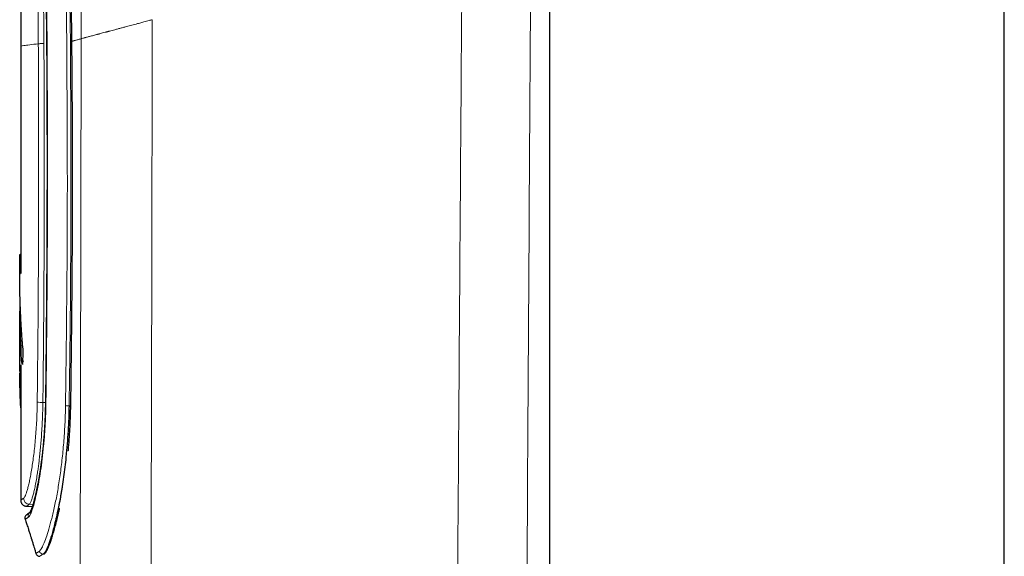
# Model space of a CAD drawing. Header units: millimetres. Extents: x 8 to 830, y 12 to 2106.
# Tile 100 of 256: x 123 to 172, y 1705 to 1732. Entities that reach past the tile are written whole.
import ezdxf

# ---------------------------------------------------------------- set-up
doc = ezdxf.new("R2010")
doc.units = ezdxf.units.MM

msp = doc.modelspace()

# ---------------------------------------------------------------- linework, layer by layer
at = {"color": 7, "linetype": 'Continuous', "lineweight": 30}
for p, q in [((149.641, 2028.788), (149.641, 1623.299)), ((172.141, 1623.299), (172.141, 2028.788)), ((123.472, 1730.577), (123.472, 1719.305)), ((123.472, 1720.252), (123.435, 1720.252)), ((123.472, 1720.252), (123.435, 1720.252)), ((123.419, 1719.306), (123.419, 1719.276)), ((123.419, 1719.306), (123.419, 1719.276)), ((123.479, 1716.308), (123.426, 1716.308)), ((123.479, 1716.308), (123.426, 1716.308)), ((123.472, 1714.784), (123.472, 1708.087)), ((123.598, 1714.828), (123.545, 1714.828)), ((123.598, 1714.828), (123.545, 1714.828)), ((123.421, 1714.465), (123.472, 1714.465)), ((123.421, 1714.465), (123.472, 1714.465)), ((123.472, 1714.384), (123.434, 1714.384)), ((123.472, 1714.384), (123.434, 1714.384)), ((123.751, 1707.783), (124.042, 1707.768)), ((124.227, 1705.442), (124.228, 1705.443))]:
    msp.add_line(p, q, dxfattribs=at)
at = {"color": 8, "linetype": 'Continuous', "lineweight": 0}
for p, q in [((123.472, 1717.449), (123.42, 1717.449)), ((123.625, 1714.971), (123.573, 1714.971)), ((123.625, 1714.971), (123.573, 1714.971)), ((123.472, 1714.294), (123.429, 1714.294)), ((124.566, 1712.925), (124.693, 1712.925)), ((125.862, 1712.758), (125.946, 1712.758)), ((123.897, 1707.883), (124.075, 1707.873)), ((123.917, 1707.473), (123.92, 1707.476)), ((124.581, 1705.414), (124.632, 1705.414))]:
    msp.add_line(p, q, dxfattribs=at)
at = {"color": 8, "linetype": 'Continuous', "lineweight": 0, "flags": 128}
for points in [[(129.92, 1704.411), (129.922, 1705.364), (129.924, 1706.281), (129.926, 1707.162), (129.928, 1708.007), (129.929, 1708.816), (129.931, 1709.589), (129.933, 1710.326), (129.934, 1710.988), (129.936, 1711.618), (129.937, 1712.217), (129.938, 1712.783), (129.939, 1713.317), (129.94, 1713.819), (129.941, 1714.288), (129.942, 1714.508), (129.942, 1714.536), (129.942, 1714.564), (129.942, 1714.592), (129.942, 1714.62), (129.942, 1714.648), (129.942, 1714.703), (129.944, 1715.384), (129.95, 1718.145), (129.96, 1723.077), (129.961, 1723.449), (129.962, 1723.807), (129.963, 1724.173), (129.964, 1724.547), (129.965, 1724.929), (129.966, 1725.32), (129.967, 1725.719), (129.968, 1726.092), (129.969, 1726.472), (129.97, 1726.859), (129.971, 1727.253), (129.972, 1727.667), (129.973, 1728.123), (129.975, 1728.705), (129.976, 1729.256), (129.977, 1729.774), (129.978, 1730.26), (129.979, 1730.714), (129.979, 1731.135), (129.979, 1731.525), (129.979, 1731.882)], [(129.92, 1704.411), (129.922, 1705.364), (129.924, 1706.281), (129.926, 1707.162), (129.928, 1708.007), (129.929, 1708.816), (129.931, 1709.589), (129.933, 1710.326), (129.934, 1710.988), (129.936, 1711.618), (129.937, 1712.217), (129.938, 1712.783), (129.939, 1713.317), (129.94, 1713.819), (129.941, 1714.288), (129.942, 1714.508), (129.942, 1714.536), (129.942, 1714.564), (129.942, 1714.592), (129.942, 1714.62), (129.942, 1714.648), (129.942, 1714.703), (129.944, 1715.384), (129.95, 1718.145), (129.96, 1723.077), (129.961, 1723.449), (129.962, 1723.807), (129.963, 1724.173), (129.964, 1724.547), (129.965, 1724.929), (129.966, 1725.32), (129.967, 1725.719), (129.968, 1726.092), (129.969, 1726.472), (129.97, 1726.859), (129.971, 1727.253), (129.972, 1727.667), (129.973, 1728.123), (129.975, 1728.705), (129.976, 1729.256), (129.977, 1729.774), (129.978, 1730.26), (129.979, 1730.714), (129.979, 1731.135), (129.979, 1731.525), (129.979, 1731.882)], [(126.382, 1685.916), (126.46, 1730.939)], [(126.382, 1685.916), (126.46, 1730.939)], [(124.692, 1712.89), (124.692, 1712.89), (124.7, 1712.886), (124.718, 1712.883)]]:
    msp.add_lwpolyline(points, dxfattribs=at)
at = {"color": 7, "linetype": 'Continuous', "lineweight": 30, "flags": 128}
msp.add_lwpolyline([(123.421, 1714.465), (123.42, 1714.484), (123.42, 1714.51), (123.42, 1714.525), (123.42, 1714.533), (123.42, 1714.536), (123.42, 1714.539), (123.42, 1714.54), (123.42, 1714.546), (123.42, 1714.562), (123.419, 1714.587), (123.419, 1714.621), (123.419, 1714.65), (123.419, 1714.682), (123.419, 1714.718), (123.419, 1714.759), (123.419, 1714.803), (123.419, 1714.852), (123.419, 1714.963), (123.42, 1715.058), (123.42, 1715.139), (123.421, 1715.195), (123.421, 1715.241), (123.422, 1715.272), (123.422, 1715.283), (123.422, 1715.288), (123.422, 1715.29), (123.422, 1715.291), (123.422, 1715.291), (123.422, 1715.291), (123.422, 1715.291), (123.422, 1715.291), (123.422, 1715.291), (123.424, 1715.427), (123.426, 1715.538), (123.427, 1715.626), (123.428, 1715.676), (123.429, 1715.712), (123.429, 1715.735), (123.429, 1715.742), (123.43, 1715.744), (123.43, 1715.745), (123.43, 1715.745), (123.43, 1715.745), (123.43, 1715.745), (123.43, 1715.745), (123.43, 1715.745), (123.43, 1715.745), (123.43, 1715.784), (123.431, 1715.806), (123.431, 1715.84), (123.432, 1715.876), (123.432, 1715.952), (123.432, 1715.99), (123.432, 1716.028), (123.432, 1716.105), (123.431, 1716.176), (123.43, 1716.236), (123.429, 1716.253), (123.429, 1716.267), (123.428, 1716.28), (123.426, 1716.307), (123.426, 1716.307)], dxfattribs=at)
msp.add_lwpolyline([(123.421, 1714.465), (123.42, 1714.484), (123.42, 1714.51), (123.42, 1714.525), (123.42, 1714.533), (123.42, 1714.536), (123.42, 1714.539), (123.42, 1714.54), (123.42, 1714.546), (123.42, 1714.562), (123.419, 1714.587), (123.419, 1714.621), (123.419, 1714.65), (123.419, 1714.682), (123.419, 1714.718), (123.419, 1714.759), (123.419, 1714.803), (123.419, 1714.852), (123.419, 1714.963), (123.42, 1715.058), (123.42, 1715.139), (123.421, 1715.195), (123.421, 1715.241), (123.422, 1715.272), (123.422, 1715.283), (123.422, 1715.288), (123.422, 1715.29), (123.422, 1715.291), (123.422, 1715.291), (123.422, 1715.291), (123.422, 1715.291), (123.422, 1715.291), (123.422, 1715.291), (123.424, 1715.427), (123.426, 1715.538), (123.427, 1715.626), (123.428, 1715.676), (123.429, 1715.712), (123.429, 1715.735), (123.429, 1715.742), (123.43, 1715.744), (123.43, 1715.745), (123.43, 1715.745), (123.43, 1715.745), (123.43, 1715.745), (123.43, 1715.745), (123.43, 1715.745), (123.43, 1715.745), (123.43, 1715.784), (123.431, 1715.806), (123.431, 1715.84), (123.432, 1715.876), (123.432, 1715.952), (123.432, 1715.99), (123.432, 1716.028), (123.432, 1716.105), (123.431, 1716.176), (123.43, 1716.236), (123.429, 1716.253), (123.429, 1716.267), (123.428, 1716.28), (123.426, 1716.307), (123.426, 1716.307)], dxfattribs=at)
at = {"color": 8, "linetype": 'Continuous', "lineweight": 0}
for centre, radius, start, end in [((124.769, 1730.632), 0.0824, 85.7118, 104.0893), ((124.536, 1714.454), 1.529, 260.6433, 271.1259), ((125.873, 1714.468), 1.71, 263.7837, 269.6137), ((123.915, 1708.183), 0.301, 180.2802, 266.639), ((124.034, 1707.31), 0.199, 124.54, 200.3956), ((124.583, 1705.615), 0.201, 196.434, 269.5663)]:
    msp.add_arc(centre, radius, start, end, dxfattribs=at)
for points, knots in [([(126.46, 1730.939), (126.461, 1731.478), (126.463, 1732.555), (126.451, 1734.17), (126.408, 1735.782), (126.285, 1737.381), (126.091, 1738.859), (125.903, 1740.208), (125.74, 1741.424), (125.598, 1742.583), (125.476, 1743.686), (125.366, 1744.74), (125.216, 1746.228), (125.028, 1748.095), (124.77, 1750.34), (124.484, 1752.536), (124.171, 1754.703), (123.938, 1756.136), (123.822, 1756.852)], [0, 0, 0, 0, 0.050004, 0.10001, 0.150011, 0.199998, 0.249983, 0.291637, 0.333293, 0.374952, 0.416615, 0.458281, 0.499953, 0.599953, 0.699962, 0.799975, 0.899987, 1, 1, 1, 1]), ([(126.46, 1730.939), (126.461, 1731.478), (126.463, 1732.555), (126.451, 1734.17), (126.408, 1735.782), (126.285, 1737.381), (126.091, 1738.859), (125.903, 1740.208), (125.74, 1741.424), (125.598, 1742.583), (125.476, 1743.686), (125.366, 1744.74), (125.216, 1746.228), (125.028, 1748.095), (124.77, 1750.34), (124.484, 1752.536), (124.171, 1754.703), (123.938, 1756.136), (123.822, 1756.852)], [0, 0, 0, 0, 0.050004, 0.10001, 0.150011, 0.199998, 0.249983, 0.291637, 0.333293, 0.374952, 0.416615, 0.458281, 0.499953, 0.599953, 0.699962, 0.799975, 0.899987, 1, 1, 1, 1]), ([(124.34, 1730.691), (124.337, 1731.144), (124.331, 1732.049), (124.306, 1733.403), (124.251, 1734.752), (124.149, 1736.096), (123.995, 1737.435), (123.806, 1738.772), (123.661, 1739.661), (123.589, 1740.107)], [0, 0, 0, 0, 0.1435161, 0.2865949, 0.4291661, 0.5713517, 0.7137848, 0.856662, 1, 1, 1, 1]), ([(123.867, 1740.172), (123.893, 1740.015), (123.943, 1739.706), (124.014, 1739.255), (124.08, 1738.827), (124.14, 1738.422), (124.196, 1738.025), (124.251, 1737.615), (124.307, 1737.174), (124.36, 1736.713), (124.408, 1736.25), (124.449, 1735.803), (124.484, 1735.366), (124.513, 1734.927), (124.538, 1734.476), (124.56, 1734.004), (124.577, 1733.516), (124.59, 1733.037), (124.598, 1732.634), (124.604, 1732.303), (124.607, 1732.04), (124.61, 1731.792), (124.612, 1731.551), (124.614, 1731.295), (124.616, 1731.006), (124.618, 1730.804), (124.618, 1730.697)], [0, 0, 0, 0, 0.050516, 0.098558, 0.144127, 0.187224, 0.22785, 0.270475, 0.317641, 0.368027, 0.416852, 0.464121, 0.509632, 0.555054, 0.602565, 0.652172, 0.703879, 0.756211, 0.802991, 0.831018, 0.860318, 0.885758, 0.909299, 0.936186, 0.96642, 1, 1, 1, 1]), ([(123.964, 1740.189), (124.023, 1739.837), (124.14, 1739.134), (124.305, 1738.08), (124.452, 1737.025), (124.574, 1735.968), (124.659, 1734.914), (124.715, 1733.863), (124.748, 1732.816), (124.767, 1731.766), (124.773, 1731.065), (124.776, 1730.715)], [0, 0, 0, 0, 0.112422, 0.22457, 0.336445, 0.448094, 0.559659, 0.669421, 0.779415, 0.889625, 1, 1, 1, 1]), ([(125.688, 1712.768), (125.717, 1715.066), (125.774, 1719.662), (125.783, 1725.419), (125.746, 1730.023), (125.739, 1733.474), (125.481, 1736.921), (125.029, 1739.174), (124.803, 1740.301)], [0, 0, 0, 0, 0.2500498, 0.50008, 0.6250909, 0.7501082, 0.8750336, 1, 1, 1, 1]), ([(124.976, 1740.342), (125, 1740.222), (125.046, 1739.989), (125.112, 1739.653), (125.172, 1739.345), (125.226, 1739.064), (125.27, 1738.835), (125.308, 1738.63), (125.342, 1738.439), (125.379, 1738.231), (125.415, 1738.026), (125.448, 1737.825), (125.492, 1737.559), (125.543, 1737.23), (125.601, 1736.835), (125.651, 1736.44), (125.698, 1736.036), (125.745, 1735.566), (125.79, 1735.027), (125.821, 1734.571), (125.838, 1734.258), (125.847, 1734.093), (125.855, 1733.927), (125.862, 1733.76), (125.868, 1733.598), (125.878, 1733.328), (125.89, 1732.941), (125.904, 1732.421), (125.913, 1731.945), (125.921, 1731.516), (125.926, 1731.142), (125.93, 1730.757), (125.934, 1730.371), (125.936, 1730.014), (125.938, 1729.693), (125.939, 1729.391), (125.94, 1729.073), (125.941, 1728.804), (125.941, 1728.592), (125.941, 1728.443), (125.942, 1728.28), (125.942, 1728.107), (125.942, 1727.933), (125.942, 1727.723), (125.943, 1727.487), (125.943, 1727.233), (125.944, 1727.015), (125.944, 1726.867), (125.944, 1726.78), (125.944, 1726.741), (125.944, 1726.705), (125.944, 1726.671), (125.945, 1726.639), (125.945, 1726.607), (125.945, 1726.469), (125.947, 1725.88), (125.949, 1724.915), (125.951, 1723.686), (125.95, 1722.547), (125.948, 1721.434), (125.944, 1720.33), (125.938, 1719.205), (125.929, 1717.989), (125.918, 1716.699), (125.902, 1715.362), (125.884, 1714.051), (125.869, 1713.186), (125.862, 1712.758)], [0, 0, 0, 0, 0.0133913, 0.0257719, 0.0371418, 0.0475011, 0.05685, 0.0624239, 0.0702087, 0.0779, 0.0854206, 0.0927707, 0.0999504, 0.1147625, 0.1289133, 0.1432911, 0.1579806, 0.1729845, 0.1945234, 0.2166911, 0.2226017, 0.2285559, 0.234554, 0.2405959, 0.2466819, 0.2521389, 0.2699259, 0.2887159, 0.3085095, 0.3216281, 0.3351535, 0.3490856, 0.3634246, 0.3770199, 0.3877552, 0.3982566, 0.4097451, 0.4222206, 0.4273918, 0.4327153, 0.4384081, 0.4450739, 0.451392, 0.4573625, 0.4677953, 0.4769611, 0.4848597, 0.4914913, 0.4929594, 0.4943473, 0.4956552, 0.4968829, 0.4980305, 0.4990981, 0.5004222, 0.5129387, 0.5629621, 0.6050316, 0.6461809, 0.6864099, 0.7257189, 0.7659091, 0.8083919, 0.8576345, 0.9059832, 0.9534383, 1, 1, 1, 1]), ([(148.72, 1736.823), (148.665, 1727.802), (148.555, 1709.76), (148.388, 1682.697), (148.219, 1655.634), (148.102, 1637.592), (148.044, 1628.57)], [0, 0, 0, 0, 0.250001, 0.5, 0.749999, 1, 1, 1, 1]), ([(145.314, 1735.911), (145.264, 1728.795), (145.163, 1714.54), (145.014, 1693.126), (144.868, 1671.645), (144.725, 1650.099), (144.631, 1635.714), (144.584, 1628.51)], [0, 0, 0, 0, 0.198777, 0.398166, 0.598166, 0.798777, 1, 1, 1, 1]), ([(129.979, 1731.882), (129.929, 1731.869), (129.832, 1731.843), (129.694, 1731.807), (129.57, 1731.773), (129.459, 1731.743), (129.352, 1731.714), (129.188, 1731.67), (128.968, 1731.611), (128.761, 1731.556), (128.619, 1731.518), (128.536, 1731.495), (128.452, 1731.473), (128.37, 1731.451), (128.288, 1731.429), (128.206, 1731.407), (128.111, 1731.381), (127.998, 1731.351), (127.904, 1731.326), (127.84, 1731.309), (127.809, 1731.301), (127.777, 1731.292), (127.746, 1731.284), (127.714, 1731.275), (127.681, 1731.266), (127.616, 1731.249), (127.529, 1731.225), (127.431, 1731.198), (127.359, 1731.178), (127.315, 1731.167), (127.293, 1731.162), (127.285, 1731.16), (127.278, 1731.158), (127.272, 1731.156), (127.267, 1731.155), (127.263, 1731.154), (127.229, 1731.145), (127.16, 1731.126), (127.063, 1731.1), (126.967, 1731.075), (126.881, 1731.052), (126.802, 1731.031), (126.731, 1731.012), (126.666, 1730.995), (126.603, 1730.977), (126.534, 1730.958), (126.486, 1730.946), (126.46, 1730.939)], [0, 0, 0, 0, 0.0282773, 0.0541287, 0.077549, 0.0985388, 0.117102, 0.1383178, 0.1925735, 0.2447387, 0.2618332, 0.2791108, 0.2965793, 0.3142479, 0.3321268, 0.3502274, 0.3685617, 0.3975582, 0.4303688, 0.438273, 0.4463779, 0.4546852, 0.463197, 0.4719151, 0.4808415, 0.4899782, 0.5269601, 0.5575952, 0.5817017, 0.599135, 0.6024553, 0.6053458, 0.6078054, 0.6098332, 0.6114285, 0.6125906, 0.6147732, 0.6478634, 0.6906923, 0.731159, 0.7721595, 0.809865, 0.8479689, 0.8820878, 0.9147376, 0.9540461, 1, 1, 1, 1]), ([(123.49, 1730.577), (123.487, 1730.577), (123.476, 1730.575), (123.614, 1730.595), (123.884, 1730.632), (124.188, 1730.671), (124.34, 1730.69)], [0, 0, 0, 0, 0.142433, 0.428277, 0.714142, 1, 1, 1, 1]), ([(124.287, 1712.945), (124.296, 1713.789), (124.315, 1715.477), (124.336, 1718.011), (124.35, 1720.545), (124.358, 1723.081), (124.358, 1725.617), (124.353, 1728.154), (124.344, 1729.845), (124.34, 1730.691)], [0, 0, 0, 0, 0.1429207, 0.2857782, 0.4285978, 0.5714045, 0.7142236, 0.8570804, 1, 1, 1, 1]), ([(124.618, 1730.698), (124.586, 1730.697), (124.521, 1730.697), (124.434, 1730.695), (124.368, 1730.693), (124.349, 1730.691), (124.34, 1730.691)], [0, 0, 0, 0, 0.243045, 0.499998, 0.756952, 1, 1, 1, 1]), ([(124.618, 1730.697), (124.623, 1729.855), (124.632, 1728.17), (124.637, 1725.64), (124.636, 1723.105), (124.628, 1720.565), (124.614, 1718.021), (124.594, 1715.473), (124.575, 1713.775), (124.566, 1712.925)], [0, 0, 0, 0, 0.142004, 0.284292, 0.426863, 0.569719, 0.71286, 0.856287, 1, 1, 1, 1]), ([(124.776, 1730.715), (124.781, 1729.723), (124.79, 1727.741), (124.797, 1724.767), (124.793, 1721.794), (124.778, 1718.821), (124.752, 1715.851), (124.73, 1713.872), (124.718, 1712.883)], [0, 0, 0, 0, 0.166668, 0.333338, 0.500007, 0.666673, 0.833337, 1, 1, 1, 1]), ([(126.002, 1730.805), (126.024, 1730.811), (126.076, 1730.825), (126.162, 1730.851), (126.259, 1730.88), (126.358, 1730.909), (126.426, 1730.929), (126.46, 1730.939)], [0, 0, 0, 0, 0.152486, 0.368251, 0.57884, 0.789424, 1, 1, 1, 1]), ([(126.002, 1730.816), (126.038, 1730.826), (126.178, 1730.863), (126.339, 1730.907), (126.46, 1730.939)], [0, 0, 0, 0, 0.254894, 1, 1, 1, 1]), ([(123.614, 1708.181), (123.628, 1708.194), (123.654, 1708.22), (123.7, 1708.312), (123.749, 1708.441), (123.801, 1708.609), (123.855, 1708.815), (123.91, 1709.056), (123.964, 1709.332), (124.018, 1709.64), (124.07, 1709.98), (124.118, 1710.347), (124.162, 1710.738), (124.201, 1711.151), (124.234, 1711.581), (124.26, 1712.025), (124.279, 1712.481), (124.284, 1712.79), (124.287, 1712.945)], [0, 0, 0, 0, 0.063175, 0.126071, 0.188773, 0.251341, 0.313819, 0.376251, 0.438683, 0.501176, 0.563674, 0.626101, 0.688478, 0.750813, 0.813109, 0.875378, 0.937653, 1, 1, 1, 1]), ([(124.718, 1712.883), (124.713, 1712.641), (124.703, 1712.155), (124.662, 1711.447), (124.606, 1710.765), (124.536, 1710.12), (124.455, 1709.521), (124.366, 1708.977), (124.272, 1708.498), (124.179, 1708.086), (124.087, 1707.748), (124, 1707.49), (123.918, 1707.309), (123.871, 1707.263), (123.848, 1707.241)], [0, 0, 0, 0, 0.083099, 0.16618, 0.249323, 0.33253, 0.415782, 0.499086, 0.582395, 0.665672, 0.748981, 0.832388, 0.915998, 1, 1, 1, 1]), ([(124.566, 1712.925), (124.563, 1712.787), (124.559, 1712.505), (124.543, 1712.075), (124.52, 1711.633), (124.493, 1711.222), (124.463, 1710.847), (124.432, 1710.51), (124.404, 1710.247), (124.382, 1710.053), (124.367, 1709.925), (124.351, 1709.799), (124.334, 1709.675), (124.317, 1709.552), (124.287, 1709.357), (124.246, 1709.101), (124.192, 1708.808), (124.138, 1708.552), (124.083, 1708.334), (124.03, 1708.157), (123.982, 1708.02), (123.937, 1707.923), (123.911, 1707.896), (123.897, 1707.883)], [0, 0, 0, 0, 0.05261, 0.108032, 0.166273, 0.227338, 0.274785, 0.323809, 0.374411, 0.394726, 0.415285, 0.436087, 0.457133, 0.478422, 0.499954, 0.562379, 0.62478, 0.687157, 0.749509, 0.811627, 0.874077, 0.936866, 1, 1, 1, 1]), ([(124.391, 1705.558), (124.422, 1705.589), (124.484, 1705.65), (124.599, 1705.883), (124.725, 1706.211), (124.861, 1706.64), (125.002, 1707.162), (125.147, 1707.772), (125.285, 1708.464), (125.409, 1709.228), (125.515, 1710.052), (125.6, 1710.924), (125.662, 1711.833), (125.68, 1712.456), (125.688, 1712.768)], [0, 0, 0, 0, 0.083664, 0.167158, 0.250563, 0.333898, 0.417164, 0.500395, 0.583627, 0.66687, 0.750122, 0.833365, 0.91662, 1, 1, 1, 1]), ([(123.475, 1708.087), (123.474, 1708.086), (123.471, 1708.084), (123.513, 1708.113), (123.58, 1708.159), (123.614, 1708.181)], [0, 0, 0, 0, 0.199693, 0.599385, 1, 1, 1, 1]), ([(123.897, 1707.883), (123.869, 1707.863), (123.811, 1707.823), (123.763, 1707.79), (123.757, 1707.786), (123.753, 1707.783)], [0, 0, 0, 0, 0.33376, 0.667008, 1, 1, 1, 1]), ([(124.228, 1705.443), (124.235, 1705.447), (124.248, 1705.455), (124.343, 1705.524), (124.391, 1705.558)], [0, 0, 0, 0, 0.495707, 1, 1, 1, 1]), ([(124.581, 1705.414), (124.551, 1705.395), (124.491, 1705.356), (124.438, 1705.321), (124.411, 1705.304), (124.413, 1705.305), (124.414, 1705.305)], [0, 0, 0, 0, 0.285848, 0.571985, 0.858615, 1, 1, 1, 1])]:
    msp.add_open_spline(points, degree=3, knots=knots, dxfattribs=at)
at = {"color": 7, "linetype": 'Continuous', "lineweight": 30}
for points, knots in [([(123.943, 1740.179), (123.954, 1740.111), (123.975, 1739.986), (124.004, 1739.812), (124.029, 1739.663), (124.049, 1739.541), (124.065, 1739.445), (124.077, 1739.374), (124.086, 1739.319), (124.094, 1739.27), (124.105, 1739.2), (124.121, 1739.105), (124.141, 1738.98), (124.163, 1738.839), (124.208, 1738.555), (124.272, 1738.143), (124.346, 1737.631), (124.412, 1737.148), (124.469, 1736.686), (124.522, 1736.217), (124.559, 1735.847), (124.582, 1735.58), (124.595, 1735.419), (124.608, 1735.257), (124.619, 1735.1), (124.629, 1734.966), (124.635, 1734.861), (124.64, 1734.785), (124.644, 1734.725), (124.647, 1734.669), (124.651, 1734.599), (124.657, 1734.502), (124.664, 1734.379), (124.67, 1734.245), (124.677, 1734.11), (124.683, 1733.975), (124.689, 1733.84), (124.694, 1733.699), (124.7, 1733.545), (124.706, 1733.369), (124.712, 1733.169), (124.718, 1732.942), (124.724, 1732.688), (124.73, 1732.386), (124.736, 1732.034), (124.741, 1731.627), (124.746, 1731.182), (124.748, 1730.873), (124.749, 1730.712)], [0, 0, 0, 0, 0.021446, 0.040075, 0.055904, 0.068947, 0.079211, 0.086591, 0.091618, 0.096713, 0.102372, 0.11388, 0.127189, 0.142296, 0.158986, 0.217793, 0.273755, 0.322356, 0.371276, 0.420544, 0.471483, 0.488213, 0.505162, 0.522339, 0.539618, 0.554764, 0.564605, 0.572634, 0.578851, 0.58375, 0.590094, 0.600904, 0.614584, 0.628883, 0.643125, 0.65731, 0.671438, 0.685511, 0.701881, 0.71999, 0.740971, 0.764833, 0.791585, 0.821234, 0.859905, 0.902608, 0.949323, 1, 1, 1, 1]), ([(126.002, 1730.814), (125.999, 1731.075), (125.994, 1731.581), (125.981, 1732.314), (125.965, 1732.994), (125.946, 1733.623), (125.926, 1734.14), (125.906, 1734.557), (125.887, 1734.883), (125.867, 1735.187), (125.845, 1735.485), (125.816, 1735.804), (125.777, 1736.181), (125.724, 1736.613), (125.659, 1737.085), (125.585, 1737.566), (125.508, 1738.022), (125.429, 1738.458), (125.349, 1738.885), (125.26, 1739.342), (125.163, 1739.832), (125.093, 1740.169), (125.058, 1740.343)], [0, 0, 0, 0, 0.081727, 0.158017, 0.228874, 0.294301, 0.354302, 0.390651, 0.424679, 0.456388, 0.48578, 0.518016, 0.55654, 0.604373, 0.653969, 0.705343, 0.756513, 0.798747, 0.843778, 0.892329, 0.944403, 1, 1, 1, 1]), ([(123.461, 1732.909), (123.463, 1732.735), (123.467, 1732.349), (123.471, 1731.743), (123.472, 1731.14), (123.472, 1730.749), (123.472, 1730.577)], [0, 0, 0, 0, 0.224374, 0.496639, 0.779502, 1, 1, 1, 1]), ([(124.749, 1730.712), (124.751, 1730.529), (124.753, 1730.174), (124.757, 1729.659), (124.76, 1729.176), (124.762, 1728.726), (124.764, 1728.312), (124.765, 1727.932), (124.767, 1727.587), (124.768, 1727.274), (124.768, 1726.978), (124.769, 1726.693), (124.77, 1726.406), (124.77, 1726.122), (124.771, 1725.836), (124.771, 1725.547), (124.771, 1725.002), (124.771, 1724.198), (124.77, 1723.138), (124.767, 1722.204), (124.764, 1721.4), (124.761, 1720.724), (124.758, 1720.055), (124.754, 1719.403), (124.75, 1718.78), (124.747, 1718.311), (124.744, 1717.979), (124.742, 1717.763), (124.74, 1717.522), (124.738, 1717.252), (124.736, 1716.955), (124.733, 1716.631), (124.729, 1716.279), (124.726, 1715.892), (124.722, 1715.471), (124.717, 1715.013), (124.711, 1714.525), (124.706, 1714.007), (124.699, 1713.459), (124.694, 1713.083), (124.692, 1712.89)], [0, 0, 0, 0, 0.030785, 0.059712, 0.086782, 0.111997, 0.135356, 0.156492, 0.175838, 0.193395, 0.209162, 0.225658, 0.241452, 0.257377, 0.273433, 0.289619, 0.305937, 0.365176, 0.424757, 0.484339, 0.522255, 0.560172, 0.598077, 0.634874, 0.669856, 0.703022, 0.713749, 0.725767, 0.739335, 0.754456, 0.771127, 0.78935, 0.809124, 0.83045, 0.854455, 0.880161, 0.90757, 0.93668, 0.96749, 1, 1, 1, 1]), ([(125.946, 1712.759), (125.957, 1713.511), (125.979, 1715.012), (126.003, 1717.26), (126.02, 1719.498), (126.031, 1721.739), (126.034, 1723.988), (126.031, 1726.254), (126.021, 1728.53), (126.008, 1730.051), (126.002, 1730.814)], [0, 0, 0, 0, 0.1252, 0.2498, 0.373799, 0.4972, 0.621984, 0.747377, 0.873382, 1, 1, 1, 1]), ([(123.573, 1714.971), (123.576, 1715.012), (123.582, 1715.09), (123.588, 1715.228), (123.591, 1715.354), (123.591, 1715.464), (123.588, 1715.554), (123.582, 1715.614), (123.578, 1715.652), (123.568, 1715.687), (123.566, 1715.739), (123.561, 1715.79), (123.558, 1715.83), (123.556, 1715.853), (123.554, 1715.878), (123.552, 1715.906), (123.549, 1715.937), (123.547, 1715.97), (123.544, 1716.007), (123.539, 1716.074), (123.531, 1716.179), (123.521, 1716.33), (123.511, 1716.482), (123.502, 1716.627), (123.494, 1716.753), (123.487, 1716.879), (123.48, 1717.002), (123.474, 1717.123), (123.469, 1717.24), (123.461, 1717.412), (123.451, 1717.626), (123.443, 1717.857), (123.437, 1718.045), (123.433, 1718.204), (123.429, 1718.361), (123.426, 1718.513), (123.423, 1718.662), (123.42, 1718.877), (123.419, 1719.05), (123.419, 1719.184), (123.419, 1719.208), (123.419, 1719.231), (123.419, 1719.271), (123.419, 1719.347), (123.42, 1719.478), (123.421, 1719.638), (123.421, 1719.797), (123.422, 1719.926), (123.423, 1720.021), (123.424, 1720.078), (123.424, 1720.107), (123.425, 1720.121), (123.426, 1720.157), (123.429, 1720.206), (123.432, 1720.246), (123.434, 1720.249), (123.435, 1720.251)], [0, 0, 0, 0, 0.021397, 0.040149, 0.056827, 0.071673, 0.084814, 0.096323, 0.101474, 0.105713, 0.116389, 0.131034, 0.134927, 0.13926, 0.144063, 0.149367, 0.155203, 0.161602, 0.168593, 0.176205, 0.199759, 0.228425, 0.262607, 0.286693, 0.310822, 0.334768, 0.358337, 0.38136, 0.403697, 0.42523, 0.479559, 0.525743, 0.556529, 0.58688, 0.616662, 0.645748, 0.674019, 0.701363, 0.76835, 0.772932, 0.777467, 0.781953, 0.786389, 0.800261, 0.825275, 0.860924, 0.891495, 0.916294, 0.934306, 0.945485, 0.948822, 0.950759, 0.953604, 0.970184, 0.9863, 1, 1, 1, 1]), ([(123.573, 1714.971), (123.576, 1715.012), (123.582, 1715.09), (123.588, 1715.228), (123.591, 1715.354), (123.591, 1715.464), (123.588, 1715.554), (123.582, 1715.614), (123.578, 1715.652), (123.568, 1715.687), (123.566, 1715.739), (123.561, 1715.79), (123.558, 1715.83), (123.556, 1715.853), (123.554, 1715.878), (123.552, 1715.906), (123.549, 1715.937), (123.547, 1715.97), (123.544, 1716.007), (123.539, 1716.074), (123.531, 1716.179), (123.521, 1716.33), (123.511, 1716.482), (123.502, 1716.627), (123.494, 1716.753), (123.487, 1716.879), (123.48, 1717.002), (123.474, 1717.123), (123.469, 1717.24), (123.461, 1717.412), (123.451, 1717.626), (123.443, 1717.857), (123.437, 1718.045), (123.433, 1718.204), (123.429, 1718.361), (123.426, 1718.513), (123.423, 1718.662), (123.42, 1718.877), (123.419, 1719.05), (123.419, 1719.184), (123.419, 1719.208), (123.419, 1719.231), (123.419, 1719.271), (123.419, 1719.347), (123.42, 1719.478), (123.421, 1719.638), (123.421, 1719.797), (123.422, 1719.926), (123.423, 1720.021), (123.424, 1720.078), (123.424, 1720.107), (123.425, 1720.121), (123.426, 1720.157), (123.429, 1720.206), (123.432, 1720.246), (123.434, 1720.249), (123.435, 1720.251)], [0, 0, 0, 0, 0.021397, 0.040149, 0.056827, 0.071673, 0.084814, 0.096323, 0.101474, 0.105713, 0.116389, 0.131034, 0.134927, 0.13926, 0.144063, 0.149367, 0.155203, 0.161602, 0.168593, 0.176205, 0.199759, 0.228425, 0.262607, 0.286693, 0.310822, 0.334768, 0.358337, 0.38136, 0.403697, 0.42523, 0.479559, 0.525743, 0.556529, 0.58688, 0.616662, 0.645748, 0.674019, 0.701363, 0.76835, 0.772932, 0.777467, 0.781953, 0.786389, 0.800261, 0.825275, 0.860924, 0.891495, 0.916294, 0.934306, 0.945485, 0.948822, 0.950759, 0.953604, 0.970184, 0.9863, 1, 1, 1, 1]), ([(123.424, 1717.938), (123.423, 1717.734), (123.419, 1716.768), (123.462, 1715.781), (123.494, 1714.996), (123.498, 1714.968), (123.506, 1714.946), (123.516, 1714.9), (123.533, 1714.843), (123.541, 1714.833), (123.545, 1714.828)], [0, 0, 0, 0, 0.188482, 0.895404, 0.913657, 0.91626, 0.921728, 0.934603, 0.964436, 1, 1, 1, 1]), ([(123.424, 1717.938), (123.423, 1717.734), (123.419, 1716.768), (123.462, 1715.781), (123.494, 1714.996), (123.498, 1714.968), (123.506, 1714.946), (123.516, 1714.9), (123.533, 1714.843), (123.541, 1714.833), (123.545, 1714.828)], [0, 0, 0, 0, 0.188482, 0.895404, 0.913657, 0.91626, 0.921728, 0.934603, 0.964436, 1, 1, 1, 1]), ([(123.431, 1716.308), (123.426, 1716.526), (123.421, 1716.773), (123.419, 1717.056), (123.419, 1717.144), (123.419, 1717.224), (123.419, 1717.302), (123.419, 1717.382), (123.42, 1717.427), (123.42, 1717.449)], [0, 0, 0, 0, 0.6357, 0.7195, 0.783685, 0.830303, 0.881272, 0.940513, 1, 1, 1, 1]), ([(123.431, 1716.308), (123.426, 1716.526), (123.421, 1716.773), (123.419, 1717.056), (123.419, 1717.144), (123.419, 1717.224), (123.419, 1717.302), (123.419, 1717.382), (123.42, 1717.427), (123.42, 1717.449)], [0, 0, 0, 0, 0.6357, 0.7195, 0.783685, 0.830303, 0.881272, 0.940513, 1, 1, 1, 1]), ([(123.425, 1716.297), (123.424, 1716.293), (123.424, 1716.286), (123.423, 1716.27), (123.423, 1716.248), (123.423, 1716.228), (123.423, 1716.212), (123.422, 1716.203), (123.422, 1716.192), (123.422, 1716.178), (123.422, 1716.145), (123.421, 1716.088), (123.42, 1716.001), (123.42, 1715.923), (123.419, 1715.86), (123.419, 1715.817), (123.419, 1715.771), (123.419, 1715.724), (123.419, 1715.686), (123.419, 1715.664), (123.419, 1715.658)], [0, 0, 0, 0, 0.038788, 0.07729, 0.11607, 0.165435, 0.175544, 0.186905, 0.203453, 0.225188, 0.252109, 0.35045, 0.479304, 0.638673, 0.699205, 0.763197, 0.830649, 0.901561, 0.975934, 1, 1, 1, 1]), ([(123.425, 1716.297), (123.424, 1716.293), (123.424, 1716.286), (123.423, 1716.27), (123.423, 1716.248), (123.423, 1716.228), (123.423, 1716.212), (123.422, 1716.203), (123.422, 1716.192), (123.422, 1716.178), (123.422, 1716.145), (123.421, 1716.088), (123.42, 1716.001), (123.42, 1715.923), (123.419, 1715.86), (123.419, 1715.817), (123.419, 1715.771), (123.419, 1715.724), (123.419, 1715.686), (123.419, 1715.664), (123.419, 1715.658)], [0, 0, 0, 0, 0.038788, 0.07729, 0.11607, 0.165435, 0.175544, 0.186905, 0.203453, 0.225188, 0.252109, 0.35045, 0.479304, 0.638673, 0.699205, 0.763197, 0.830649, 0.901561, 0.975934, 1, 1, 1, 1]), ([(123.545, 1714.828), (123.547, 1714.829), (123.55, 1714.83), (123.556, 1714.847), (123.563, 1714.879), (123.569, 1714.925), (123.572, 1714.957), (123.573, 1714.971)], [0, 0, 0, 0, 0.180704, 0.345529, 0.627079, 0.845281, 1, 1, 1, 1]), ([(123.545, 1714.828), (123.547, 1714.829), (123.55, 1714.83), (123.556, 1714.847), (123.563, 1714.879), (123.569, 1714.925), (123.572, 1714.957), (123.573, 1714.971)], [0, 0, 0, 0, 0.180704, 0.345529, 0.627079, 0.845281, 1, 1, 1, 1]), ([(123.472, 1712.655), (123.469, 1712.704), (123.449, 1713.075), (123.436, 1713.499), (123.428, 1713.917), (123.427, 1714.005), (123.427, 1714.084), (123.427, 1714.157), (123.428, 1714.231), (123.428, 1714.273), (123.429, 1714.294)], [0, 0, 0, 0, 0.100856, 0.766511, 0.818056, 0.862516, 0.892753, 0.925375, 0.962601, 1, 1, 1, 1]), ([(123.472, 1712.655), (123.469, 1712.704), (123.449, 1713.075), (123.436, 1713.499), (123.428, 1713.917), (123.427, 1714.005), (123.427, 1714.084), (123.427, 1714.157), (123.428, 1714.231), (123.428, 1714.273), (123.429, 1714.294)], [0, 0, 0, 0, 0.100856, 0.766511, 0.818056, 0.862516, 0.892753, 0.925375, 0.962601, 1, 1, 1, 1]), ([(123.429, 1714.294), (123.429, 1714.309), (123.43, 1714.338), (123.431, 1714.367), (123.433, 1714.383), (123.434, 1714.383), (123.434, 1714.383)], [0, 0, 0, 0, 0.275839, 0.538899, 0.802158, 1, 1, 1, 1]), ([(123.429, 1714.294), (123.429, 1714.309), (123.43, 1714.338), (123.431, 1714.367), (123.433, 1714.383), (123.434, 1714.383), (123.434, 1714.383)], [0, 0, 0, 0, 0.275839, 0.538899, 0.802158, 1, 1, 1, 1]), ([(124.692, 1712.89), (124.69, 1712.78), (124.687, 1712.569), (124.677, 1712.267), (124.665, 1711.993), (124.651, 1711.745), (124.638, 1711.525), (124.624, 1711.331), (124.611, 1711.163), (124.598, 1711.015), (124.586, 1710.878), (124.573, 1710.745), (124.56, 1710.612), (124.543, 1710.447), (124.521, 1710.252), (124.493, 1710.03), (124.464, 1709.81), (124.433, 1709.595), (124.401, 1709.384), (124.368, 1709.185), (124.339, 1709.024), (124.316, 1708.9), (124.298, 1708.808), (124.282, 1708.726), (124.266, 1708.646), (124.248, 1708.561), (124.228, 1708.468), (124.205, 1708.368), (124.181, 1708.264), (124.155, 1708.161), (124.13, 1708.065), (124.106, 1707.979), (124.084, 1707.9), (124.062, 1707.828), (124.04, 1707.762), (124.019, 1707.7), (123.998, 1707.644), (123.978, 1707.594), (123.96, 1707.554), (123.944, 1707.52), (123.932, 1707.494), (123.923, 1707.477), (123.923, 1707.476), (123.922, 1707.475)], [0, 0, 0, 0, 0.038434, 0.073937, 0.106516, 0.136171, 0.162901, 0.186705, 0.207579, 0.225557, 0.24256, 0.259711, 0.277012, 0.294461, 0.324717, 0.355412, 0.386589, 0.418261, 0.450433, 0.482975, 0.513163, 0.531024, 0.547411, 0.562326, 0.576228, 0.592373, 0.611393, 0.631959, 0.655077, 0.679882, 0.703354, 0.725233, 0.748163, 0.769221, 0.790733, 0.813408, 0.837245, 0.858379, 0.88202, 0.90827, 0.93712, 0.96857, 1, 1, 1, 1]), ([(125.862, 1712.758), (125.857, 1712.554), (125.847, 1712.136), (125.814, 1711.504), (125.768, 1710.856), (125.714, 1710.259), (125.654, 1709.716), (125.592, 1709.228), (125.537, 1708.849), (125.493, 1708.57), (125.462, 1708.386), (125.43, 1708.205), (125.397, 1708.027), (125.363, 1707.851), (125.307, 1707.585), (125.234, 1707.251), (125.145, 1706.877), (125.062, 1706.557), (124.985, 1706.288), (124.914, 1706.064), (124.84, 1705.855), (124.764, 1705.675), (124.69, 1705.538), (124.629, 1705.453), (124.597, 1705.427), (124.581, 1705.414)], [0, 0, 0, 0, 0.053618, 0.109748, 0.16841, 0.229624, 0.277011, 0.325838, 0.376109, 0.396258, 0.416632, 0.43723, 0.458053, 0.479101, 0.500374, 0.556689, 0.610334, 0.661309, 0.709616, 0.755253, 0.798221, 0.857661, 0.911101, 0.958546, 1, 1, 1, 1]), ([(125.823, 1710.524), (125.829, 1710.581), (125.851, 1710.807), (125.881, 1711.214), (125.913, 1711.734), (125.935, 1712.248), (125.942, 1712.59), (125.946, 1712.758)], [0, 0, 0, 0, 0.080214, 0.31968, 0.552759, 0.77951, 1, 1, 1, 1]), ([(123.469, 1708.083), (123.47, 1708.065), (123.472, 1708.029), (123.487, 1707.974), (123.513, 1707.922), (123.55, 1707.875), (123.595, 1707.836), (123.646, 1707.807), (123.699, 1707.789), (123.736, 1707.785), (123.753, 1707.783)], [0, 0, 0, 0, 0.117109, 0.240718, 0.369075, 0.499948, 0.63083, 0.759211, 0.882854, 1, 1, 1, 1]), ([(123.848, 1707.241), (123.803, 1707.213), (123.713, 1707.158), (123.671, 1707.132), (123.684, 1707.141), (123.685, 1707.142)], [0, 0, 0, 0, 0.496826, 0.992664, 1, 1, 1, 1]), ([(123.792, 1707.383), (123.77, 1707.37), (123.727, 1707.344), (123.687, 1707.279), (123.67, 1707.207), (123.68, 1707.163), (123.684, 1707.141)], [0, 0, 0, 0, 0.254816, 0.518056, 0.77133, 1, 1, 1, 1]), ([(123.927, 1707.478), (123.904, 1707.462), (123.859, 1707.432), (123.817, 1707.402), (123.793, 1707.385), (123.792, 1707.384), (123.792, 1707.384)], [0, 0, 0, 0, 0.267514, 0.534064, 0.800584, 1, 1, 1, 1]), ([(124.632, 1705.414), (124.643, 1705.424), (124.666, 1705.442), (124.706, 1705.494), (124.749, 1705.565), (124.797, 1705.659), (124.85, 1705.777), (124.907, 1705.92), (124.972, 1706.099), (125.044, 1706.319), (125.121, 1706.582), (125.187, 1706.824), (125.239, 1707.028), (125.278, 1707.183), (125.316, 1707.343), (125.355, 1707.512), (125.383, 1707.623), (125.395, 1707.684), (125.395, 1707.684)], [0, 0, 0, 0, 0.065228, 0.132548, 0.201964, 0.273482, 0.347105, 0.422837, 0.50068, 0.593781, 0.686926, 0.780116, 0.824071, 0.868036, 0.912012, 0.955998, 0.999995, 1, 1, 1, 1]), ([(123.689, 1707.143), (123.713, 1707.071), (123.761, 1706.926), (123.829, 1706.717), (123.889, 1706.529), (123.938, 1706.374), (123.977, 1706.252), (124.003, 1706.167), (124.021, 1706.112), (124.035, 1706.067), (124.052, 1706.011), (124.077, 1705.931), (124.109, 1705.828), (124.148, 1705.701), (124.188, 1705.57), (124.215, 1705.481), (124.227, 1705.443)], [0, 0, 0, 0, 0.127071, 0.257526, 0.368338, 0.459476, 0.530899, 0.582572, 0.608358, 0.628611, 0.661434, 0.708217, 0.768952, 0.843629, 0.932239, 1, 1, 1, 1]), ([(124.22, 1705.443), (124.228, 1705.424), (124.244, 1705.385), (124.29, 1705.339), (124.348, 1705.309), (124.39, 1705.305), (124.41, 1705.303)], [0, 0, 0, 0, 0.243379, 0.500098, 0.756765, 1, 1, 1, 1])]:
    msp.add_open_spline(points, degree=3, knots=knots, dxfattribs=at)

doc.saveas('drawing.dxf')
